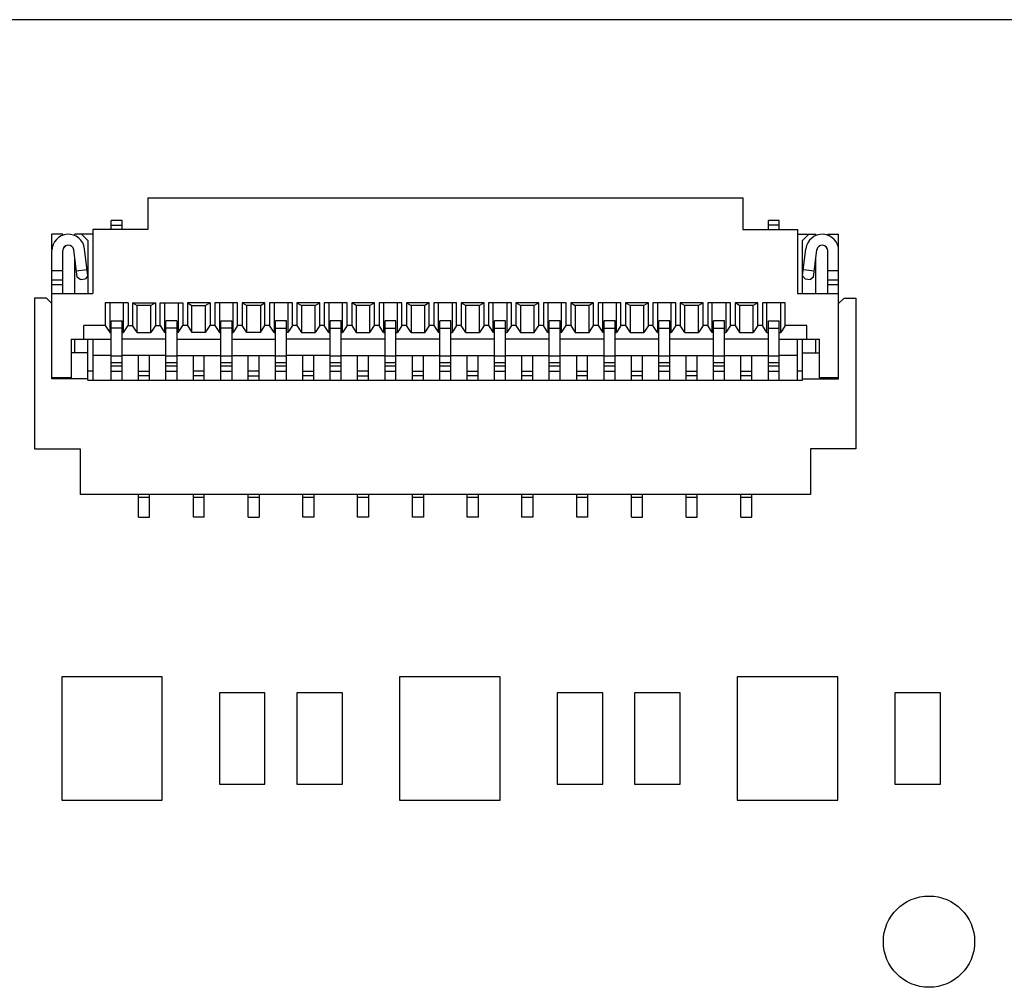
# Model space of a CAD drawing. Header units: millimetres. Extents: x 440 to 595, y -43 to 361.
# Tile 46 of 47: x 547 to 558, y 342 to 353. Entities that reach past the tile are written whole.
import ezdxf

# ---------------------------------------------------------------- set-up
doc = ezdxf.new("R2010")
doc.units = ezdxf.units.MM
doc.header["$LTSCALE"] = 16.335
doc.layers.add('01 实线', color=7, linetype='CONTINUOUS')

msp = doc.modelspace()

# ---------------------------------------------------------------- linework, layer by layer
at = {"layer": '01 实线', "linetype": 'Continuous'}
for p, q in [((575.9216, 352.6371), (459.9216, 352.6371)), ((548.5116, 350.6871), (548.5116, 350.3371)), ((548.5116, 350.6871), (555.0316, 350.6871)), ((555.0316, 350.6871), (555.0316, 350.3371)), ((548.1116, 350.3371), (548.1116, 350.4371)), ((548.2316, 350.4371), (548.1116, 350.4371)), ((548.1116, 350.3871), (548.2316, 350.3871)), ((548.2316, 350.3371), (548.2316, 350.4371)), ((555.3116, 350.3371), (555.3116, 350.4371)), ((555.4316, 350.4371), (555.3116, 350.4371)), ((555.4316, 350.3871), (555.3116, 350.3871)), ((555.4316, 350.3371), (555.4316, 350.4371)), ((547.4616, 350.1178), (547.4616, 350.2871)), ((547.5816, 350.2871), (547.4616, 350.2871)), ((547.5816, 350.2754), (547.5816, 350.2871)), ((547.7116, 350.2716), (547.7116, 350.2871)), ((547.9116, 350.2871), (547.7116, 350.2871)), ((547.8566, 350.2171), (547.7866, 350.2871)), ((547.9116, 350.3371), (547.9116, 349.6371)), ((548.5116, 350.3371), (547.9116, 350.3371)), ((555.0316, 350.3371), (555.6316, 350.3371)), ((555.6316, 350.3371), (555.6316, 349.6371)), ((555.6316, 350.2871), (555.8316, 350.2871)), ((555.7566, 350.2871), (555.6866, 350.2171)), ((555.8316, 350.2716), (555.8316, 350.2871)), ((555.9616, 350.2871), (555.9616, 350.2754)), ((555.9616, 350.2871), (556.0816, 350.2871)), ((556.0816, 350.1178), (556.0816, 350.2871)), ((547.8566, 350.2171), (547.8566, 349.6371)), ((555.6866, 349.6371), (555.6866, 350.2171)), ((547.4656, 350.1371), (547.4616, 350.1371)), ((547.4616, 348.7038), (547.4616, 350.1071)), ((547.5816, 349.6371), (547.5816, 350.1071)), ((547.6141, 350.1596), (547.5891, 350.1346)), ((547.7371, 349.8169), (547.7012, 350.1143)), ((547.8563, 349.8313), (547.8203, 350.1287)), ((555.6869, 349.8313), (555.7229, 350.1287)), ((555.8061, 349.8169), (555.842, 350.1143)), ((555.9541, 350.1346), (555.9291, 350.1596)), ((555.9616, 349.6371), (555.9616, 350.1071)), ((556.0816, 350.1371), (556.0776, 350.1371)), ((556.0816, 348.7038), (556.0816, 350.1071)), ((547.7116, 349.6371), (547.7116, 350.028)), ((555.8316, 349.6371), (555.8316, 350.028)), ((547.5816, 349.8871), (547.4616, 349.8871)), ((547.7287, 349.8864), (547.8479, 349.9008)), ((555.6954, 349.9008), (555.8145, 349.8864)), ((556.0816, 349.8871), (555.9616, 349.8871)), ((547.4616, 349.7871), (547.5816, 349.7871)), ((547.4616, 349.7371), (547.5816, 349.7371)), ((547.7705, 349.7907), (547.7371, 349.8169)), ((547.7705, 349.7907), (547.8301, 349.7979)), ((547.8563, 349.8313), (547.8301, 349.7979)), ((555.7131, 349.7979), (555.6869, 349.8313)), ((555.7131, 349.7979), (555.7727, 349.7907)), ((555.8061, 349.8169), (555.7727, 349.7907)), ((555.9616, 349.7871), (556.0816, 349.7871)), ((555.9616, 349.7371), (556.0816, 349.7371)), ((547.4616, 349.6371), (547.9116, 349.6371)), ((555.6316, 349.6371), (556.0816, 349.6371)), ((547.2716, 349.5871), (547.2716, 347.9371)), ((547.4016, 349.5871), (547.2716, 349.5871)), ((547.4616, 349.5271), (547.4016, 349.5871)), ((548.0466, 349.5371), (548.0466, 349.2871)), ((548.2966, 349.5371), (548.0466, 349.5371)), ((548.0966, 349.5371), (548.0966, 349.2121)), ((548.2466, 349.2121), (548.2466, 349.5371)), ((548.2966, 349.5371), (548.2966, 349.2871)), ((548.3466, 349.5371), (548.3466, 349.2871)), ((548.3466, 349.5371), (548.5966, 349.5371)), ((548.3466, 349.5371), (548.3966, 349.505)), ((548.5966, 349.5371), (548.5466, 349.505)), ((548.5966, 349.5371), (548.5966, 349.2871)), ((548.6466, 349.2871), (548.6466, 349.5371)), ((548.6466, 349.5371), (548.8966, 349.5371)), ((548.6966, 349.5371), (548.6966, 349.2121)), ((548.8466, 349.5371), (548.8466, 349.2121)), ((548.8966, 349.5371), (548.8966, 349.2871)), ((548.9466, 349.5371), (548.9466, 349.2871)), ((549.1966, 349.5371), (548.9466, 349.5371)), ((548.9466, 349.5371), (548.9966, 349.505)), ((549.1966, 349.5371), (549.1466, 349.505)), ((549.1966, 349.5371), (549.1966, 349.2871)), ((549.2466, 349.5371), (549.2466, 349.2871)), ((549.4966, 349.5371), (549.2466, 349.5371)), ((549.2966, 349.5371), (549.2966, 349.2121)), ((549.4466, 349.2121), (549.4466, 349.5371)), ((549.4966, 349.2871), (549.4966, 349.5371)), ((549.5466, 349.5371), (549.5466, 349.2871)), ((549.7966, 349.5371), (549.5466, 349.5371)), ((549.5466, 349.5371), (549.5966, 349.505)), ((549.7466, 349.505), (549.7966, 349.5371)), ((549.7966, 349.2871), (549.7966, 349.5371)), ((549.8466, 349.5371), (549.8466, 349.2871)), ((550.0966, 349.5371), (549.8466, 349.5371)), ((549.8966, 349.5371), (549.8966, 349.2121)), ((550.0466, 349.5371), (550.0466, 349.2121)), ((550.0966, 349.2871), (550.0966, 349.5371)), ((550.1466, 349.5371), (550.1466, 349.2871)), ((550.3966, 349.5371), (550.1466, 349.5371)), ((550.1466, 349.5371), (550.1966, 349.505)), ((550.3466, 349.505), (550.3966, 349.5371)), ((550.3966, 349.2871), (550.3966, 349.5371)), ((550.4466, 349.5371), (550.4466, 349.2871)), ((550.6966, 349.5371), (550.4466, 349.5371)), ((550.4966, 349.5371), (550.4966, 349.2121)), ((550.6466, 349.2121), (550.6466, 349.5371)), ((550.6966, 349.2871), (550.6966, 349.5371)), ((550.7466, 349.5371), (550.7466, 349.2871)), ((550.9966, 349.5371), (550.7466, 349.5371)), ((550.7966, 349.505), (550.7466, 349.5371)), ((550.9966, 349.5371), (550.9466, 349.505)), ((550.9966, 349.2871), (550.9966, 349.5371)), ((551.0466, 349.5371), (551.0466, 349.2871)), ((551.2966, 349.5371), (551.0466, 349.5371)), ((551.0966, 349.5371), (551.0966, 349.2121)), ((551.2466, 349.2121), (551.2466, 349.5371)), ((551.2966, 349.2871), (551.2966, 349.5371)), ((551.3466, 349.5371), (551.3466, 349.2871)), ((551.5966, 349.5371), (551.3466, 349.5371)), ((551.3466, 349.5371), (551.3966, 349.505)), ((551.5966, 349.5371), (551.5466, 349.505)), ((551.5966, 349.2871), (551.5966, 349.5371)), ((551.6466, 349.5371), (551.6466, 349.2871)), ((551.8966, 349.5371), (551.6466, 349.5371)), ((551.6966, 349.2121), (551.6966, 349.5371)), ((551.8466, 349.5371), (551.8466, 349.2121)), ((551.8966, 349.2871), (551.8966, 349.5371)), ((551.9466, 349.5371), (551.9466, 349.2871)), ((552.1966, 349.5371), (551.9466, 349.5371)), ((551.9466, 349.5371), (551.9966, 349.505)), ((552.1966, 349.5371), (552.1466, 349.505)), ((552.1966, 349.2871), (552.1966, 349.5371)), ((552.2466, 349.5371), (552.2466, 349.2871)), ((552.4966, 349.5371), (552.2466, 349.5371)), ((552.2966, 349.2121), (552.2966, 349.5371)), ((552.4466, 349.5371), (552.4466, 349.2121)), ((552.4966, 349.2871), (552.4966, 349.5371)), ((552.5466, 349.5371), (552.5466, 349.2871)), ((552.7966, 349.5371), (552.5466, 349.5371)), ((552.5966, 349.505), (552.5466, 349.5371)), ((552.7966, 349.5371), (552.7466, 349.505)), ((552.7966, 349.2871), (552.7966, 349.5371)), ((552.8466, 349.5371), (552.8466, 349.2871)), ((553.0966, 349.5371), (552.8466, 349.5371)), ((552.8966, 349.5371), (552.8966, 349.2121)), ((553.0466, 349.2121), (553.0466, 349.5371)), ((553.0966, 349.2871), (553.0966, 349.5371)), ((553.1466, 349.5371), (553.1466, 349.2871)), ((553.3966, 349.5371), (553.1466, 349.5371)), ((553.1466, 349.5371), (553.1966, 349.505)), ((553.3966, 349.5371), (553.3466, 349.505)), ((553.3966, 349.2871), (553.3966, 349.5371)), ((553.4466, 349.5371), (553.4466, 349.2871)), ((553.6966, 349.5371), (553.4466, 349.5371)), ((553.4966, 349.2121), (553.4966, 349.5371)), ((553.6466, 349.2121), (553.6466, 349.5371)), ((553.6966, 349.2871), (553.6966, 349.5371)), ((553.7466, 349.5371), (553.7466, 349.2871)), ((553.9966, 349.5371), (553.7466, 349.5371)), ((553.7966, 349.505), (553.7466, 349.5371)), ((553.9966, 349.5371), (553.9466, 349.505)), ((553.9966, 349.2871), (553.9966, 349.5371)), ((554.0466, 349.5371), (554.0466, 349.2871)), ((554.2966, 349.5371), (554.0466, 349.5371)), ((554.0966, 349.5371), (554.0966, 349.2121)), ((554.2466, 349.2121), (554.2466, 349.5371)), ((554.2966, 349.2871), (554.2966, 349.5371)), ((554.3466, 349.5371), (554.3466, 349.2871)), ((554.5966, 349.5371), (554.3466, 349.5371)), ((554.3466, 349.5371), (554.3966, 349.505)), ((554.5966, 349.5371), (554.5466, 349.505)), ((554.5966, 349.2871), (554.5966, 349.5371)), ((554.6466, 349.5371), (554.6466, 349.2871)), ((554.8966, 349.5371), (554.6466, 349.5371)), ((554.6966, 349.2121), (554.6966, 349.5371)), ((554.8466, 349.5371), (554.8466, 349.2121)), ((554.8966, 349.2871), (554.8966, 349.5371)), ((554.9466, 349.5371), (554.9466, 349.2871)), ((555.1966, 349.5371), (554.9466, 349.5371)), ((554.9966, 349.505), (554.9466, 349.5371)), ((555.1966, 349.5371), (555.1466, 349.505)), ((555.1966, 349.2871), (555.1966, 349.5371)), ((555.2466, 349.5371), (555.2466, 349.2871)), ((555.4966, 349.5371), (555.2466, 349.5371)), ((555.2966, 349.2121), (555.2966, 349.5371)), ((555.4466, 349.2121), (555.4466, 349.5371)), ((555.4966, 349.2871), (555.4966, 349.5371)), ((556.1416, 349.5871), (556.0816, 349.5271)), ((556.1416, 349.5871), (556.2716, 349.5871)), ((556.2716, 349.5871), (556.2716, 347.9371)), ((548.3966, 349.2121), (548.3966, 349.505)), ((548.5466, 349.505), (548.3966, 349.505)), ((548.5466, 349.2121), (548.5466, 349.505)), ((548.9966, 349.2121), (548.9966, 349.505)), ((548.9966, 349.505), (549.1466, 349.505)), ((549.1466, 349.2121), (549.1466, 349.505)), ((549.5966, 349.2121), (549.5966, 349.505)), ((549.7466, 349.505), (549.5966, 349.505)), ((549.7466, 349.505), (549.7466, 349.2121)), ((550.1966, 349.505), (550.1966, 349.2121)), ((550.3466, 349.505), (550.1966, 349.505)), ((550.3466, 349.2121), (550.3466, 349.505)), ((550.7966, 349.505), (550.7966, 349.2121)), ((550.9466, 349.505), (550.7966, 349.505)), ((550.9466, 349.2121), (550.9466, 349.505)), ((551.3966, 349.505), (551.3966, 349.2121)), ((551.5466, 349.505), (551.3966, 349.505)), ((551.5466, 349.2121), (551.5466, 349.505)), ((551.9966, 349.2121), (551.9966, 349.505)), ((552.1466, 349.505), (551.9966, 349.505)), ((552.1466, 349.2121), (552.1466, 349.505)), ((552.5966, 349.505), (552.5966, 349.2121)), ((552.7466, 349.505), (552.5966, 349.505)), ((552.7466, 349.2121), (552.7466, 349.505)), ((553.1966, 349.505), (553.1966, 349.2121)), ((553.3466, 349.505), (553.1966, 349.505)), ((553.3466, 349.2121), (553.3466, 349.505)), ((553.7966, 349.505), (553.7966, 349.2121)), ((553.9466, 349.505), (553.7966, 349.505)), ((553.9466, 349.2121), (553.9466, 349.505)), ((554.3966, 349.2121), (554.3966, 349.505)), ((554.5466, 349.505), (554.3966, 349.505)), ((554.5466, 349.2121), (554.5466, 349.505)), ((554.9966, 349.505), (554.9966, 349.2121)), ((555.1466, 349.505), (554.9966, 349.505)), ((555.1466, 349.2121), (555.1466, 349.505)), ((548.1116, 348.6871), (548.1116, 349.3371)), ((548.1116, 349.3371), (548.2316, 349.3371)), ((548.2316, 348.6871), (548.2316, 349.3371)), ((548.7116, 348.6871), (548.7116, 349.3371)), ((548.8316, 349.3371), (548.7116, 349.3371)), ((548.8316, 349.3371), (548.8316, 348.6871)), ((549.3116, 348.6871), (549.3116, 349.3371)), ((549.3116, 349.3371), (549.4316, 349.3371)), ((549.4316, 349.3371), (549.4316, 348.6871)), ((549.9116, 348.6871), (549.9116, 349.3371)), ((550.0316, 349.3371), (549.9116, 349.3371)), ((550.0316, 348.6871), (550.0316, 349.3371)), ((550.5116, 348.6871), (550.5116, 349.3371)), ((550.6316, 349.3371), (550.5116, 349.3371)), ((550.6316, 348.6871), (550.6316, 349.3371)), ((551.1116, 348.6871), (551.1116, 349.3371)), ((551.2316, 349.3371), (551.1116, 349.3371)), ((551.2316, 348.6871), (551.2316, 349.3371)), ((551.7116, 348.6871), (551.7116, 349.3371)), ((551.8316, 349.3371), (551.7116, 349.3371)), ((551.8316, 348.6871), (551.8316, 349.3371)), ((552.3116, 348.6871), (552.3116, 349.3371)), ((552.4316, 349.3371), (552.3116, 349.3371)), ((552.4316, 348.6871), (552.4316, 349.3371)), ((552.9116, 348.6871), (552.9116, 349.3371)), ((553.0316, 349.3371), (552.9116, 349.3371)), ((553.0316, 348.6871), (553.0316, 349.3371)), ((553.5116, 348.6871), (553.5116, 349.3371)), ((553.6316, 349.3371), (553.5116, 349.3371)), ((553.6316, 348.6871), (553.6316, 349.3371)), ((554.1116, 348.6871), (554.1116, 349.3371)), ((554.2316, 349.3371), (554.1116, 349.3371)), ((554.2316, 348.6871), (554.2316, 349.3371)), ((554.7116, 348.6871), (554.7116, 349.3371)), ((554.8316, 349.3371), (554.7116, 349.3371)), ((554.8316, 348.6871), (554.8316, 349.3371)), ((555.3116, 348.6871), (555.3116, 349.3371)), ((555.3116, 349.3371), (555.4316, 349.3371)), ((555.4316, 348.6871), (555.4316, 349.3371)), ((547.8116, 349.1371), (547.8116, 349.2871)), ((548.0466, 349.2871), (547.8116, 349.2871)), ((548.0466, 349.2871), (548.0966, 349.2121)), ((548.0966, 349.2121), (548.1116, 349.2121)), ((548.2316, 349.2571), (548.1116, 349.2571)), ((548.2316, 349.2121), (548.2466, 349.2121)), ((548.2466, 349.2121), (548.2966, 349.2871)), ((548.2966, 349.2871), (548.3466, 349.2871)), ((548.3966, 349.2121), (548.3466, 349.2871)), ((548.3966, 349.2121), (548.5466, 349.2121)), ((548.5966, 349.2871), (548.5466, 349.2121)), ((548.5966, 349.2871), (548.6466, 349.2871)), ((548.6466, 349.2871), (548.6966, 349.2121)), ((548.7116, 349.2121), (548.6966, 349.2121)), ((548.8316, 349.2571), (548.7116, 349.2571)), ((548.8466, 349.2121), (548.8316, 349.2121)), ((548.8466, 349.2121), (548.8966, 349.2871)), ((548.9466, 349.2871), (548.8966, 349.2871)), ((548.9466, 349.2871), (548.9966, 349.2121)), ((549.1466, 349.2121), (548.9966, 349.2121)), ((549.1466, 349.2121), (549.1966, 349.2871)), ((549.2466, 349.2871), (549.1966, 349.2871)), ((549.2466, 349.2871), (549.2966, 349.2121)), ((549.2966, 349.2121), (549.3116, 349.2121)), ((549.4316, 349.2571), (549.3116, 349.2571)), ((549.4316, 349.2121), (549.4466, 349.2121)), ((549.4966, 349.2871), (549.4466, 349.2121)), ((549.5466, 349.2871), (549.4966, 349.2871)), ((549.5966, 349.2121), (549.5466, 349.2871)), ((549.7466, 349.2121), (549.5966, 349.2121)), ((549.7466, 349.2121), (549.7966, 349.2871)), ((549.8466, 349.2871), (549.7966, 349.2871)), ((549.8966, 349.2121), (549.8466, 349.2871)), ((549.8966, 349.2121), (549.9116, 349.2121)), ((549.9116, 349.2571), (550.0316, 349.2571)), ((550.0466, 349.2121), (550.0316, 349.2121)), ((550.0966, 349.2871), (550.0466, 349.2121)), ((550.1466, 349.2871), (550.0966, 349.2871)), ((550.1466, 349.2871), (550.1966, 349.2121)), ((550.1966, 349.2121), (550.3466, 349.2121)), ((550.3966, 349.2871), (550.3466, 349.2121)), ((550.4466, 349.2871), (550.3966, 349.2871)), ((550.4966, 349.2121), (550.4466, 349.2871)), ((550.4966, 349.2121), (550.5116, 349.2121)), ((550.5116, 349.2571), (550.6316, 349.2571)), ((550.6316, 349.2121), (550.6466, 349.2121)), ((550.6966, 349.2871), (550.6466, 349.2121)), ((550.7466, 349.2871), (550.6966, 349.2871)), ((550.7466, 349.2871), (550.7966, 349.2121)), ((550.7966, 349.2121), (550.9466, 349.2121)), ((550.9466, 349.2121), (550.9966, 349.2871)), ((551.0466, 349.2871), (550.9966, 349.2871)), ((551.0966, 349.2121), (551.0466, 349.2871)), ((551.0966, 349.2121), (551.1116, 349.2121)), ((551.1116, 349.2571), (551.2316, 349.2571)), ((551.2316, 349.2121), (551.2466, 349.2121)), ((551.2966, 349.2871), (551.2466, 349.2121)), ((551.3466, 349.2871), (551.2966, 349.2871)), ((551.3966, 349.2121), (551.3466, 349.2871)), ((551.3966, 349.2121), (551.5466, 349.2121)), ((551.5966, 349.2871), (551.5466, 349.2121)), ((551.6466, 349.2871), (551.5966, 349.2871)), ((551.6466, 349.2871), (551.6966, 349.2121)), ((551.7116, 349.2121), (551.6966, 349.2121)), ((551.7116, 349.2571), (551.8316, 349.2571)), ((551.8316, 349.2121), (551.8466, 349.2121)), ((551.8966, 349.2871), (551.8466, 349.2121)), ((551.9466, 349.2871), (551.8966, 349.2871)), ((551.9966, 349.2121), (551.9466, 349.2871)), ((551.9966, 349.2121), (552.1466, 349.2121)), ((552.1966, 349.2871), (552.1466, 349.2121)), ((552.2466, 349.2871), (552.1966, 349.2871)), ((552.2466, 349.2871), (552.2966, 349.2121)), ((552.3116, 349.2121), (552.2966, 349.2121)), ((552.3116, 349.2571), (552.4316, 349.2571)), ((552.4316, 349.2121), (552.4466, 349.2121)), ((552.4966, 349.2871), (552.4466, 349.2121)), ((552.5466, 349.2871), (552.4966, 349.2871)), ((552.5466, 349.2871), (552.5966, 349.2121)), ((552.5966, 349.2121), (552.7466, 349.2121)), ((552.7466, 349.2121), (552.7966, 349.2871)), ((552.8466, 349.2871), (552.7966, 349.2871)), ((552.8966, 349.2121), (552.8466, 349.2871)), ((552.8966, 349.2121), (552.9116, 349.2121)), ((552.9116, 349.2571), (553.0316, 349.2571)), ((553.0466, 349.2121), (553.0316, 349.2121)), ((553.0466, 349.2121), (553.0966, 349.2871)), ((553.1466, 349.2871), (553.0966, 349.2871)), ((553.1466, 349.2871), (553.1966, 349.2121)), ((553.1966, 349.2121), (553.3466, 349.2121)), ((553.3466, 349.2121), (553.3966, 349.2871)), ((553.4466, 349.2871), (553.3966, 349.2871)), ((553.4466, 349.2871), (553.4966, 349.2121)), ((553.5116, 349.2121), (553.4966, 349.2121)), ((553.5116, 349.2571), (553.6316, 349.2571)), ((553.6316, 349.2121), (553.6466, 349.2121)), ((553.6966, 349.2871), (553.6466, 349.2121)), ((553.7466, 349.2871), (553.6966, 349.2871)), ((553.7466, 349.2871), (553.7966, 349.2121)), ((553.7966, 349.2121), (553.9466, 349.2121)), ((553.9966, 349.2871), (553.9466, 349.2121)), ((554.0466, 349.2871), (553.9966, 349.2871)), ((554.0966, 349.2121), (554.0466, 349.2871)), ((554.0966, 349.2121), (554.1116, 349.2121)), ((554.1116, 349.2571), (554.2316, 349.2571)), ((554.2316, 349.2121), (554.2466, 349.2121)), ((554.2966, 349.2871), (554.2466, 349.2121)), ((554.3466, 349.2871), (554.2966, 349.2871)), ((554.3966, 349.2121), (554.3466, 349.2871)), ((554.3966, 349.2121), (554.5466, 349.2121)), ((554.5966, 349.2871), (554.5466, 349.2121)), ((554.6466, 349.2871), (554.5966, 349.2871)), ((554.6966, 349.2121), (554.6466, 349.2871)), ((554.7116, 349.2121), (554.6966, 349.2121)), ((554.7116, 349.2571), (554.8316, 349.2571)), ((554.8316, 349.2121), (554.8466, 349.2121)), ((554.8966, 349.2871), (554.8466, 349.2121)), ((554.9466, 349.2871), (554.8966, 349.2871)), ((554.9466, 349.2871), (554.9966, 349.2121)), ((554.9966, 349.2121), (555.1466, 349.2121)), ((555.1966, 349.2871), (555.1466, 349.2121)), ((555.2466, 349.2871), (555.1966, 349.2871)), ((555.2966, 349.2121), (555.2466, 349.2871)), ((555.2966, 349.2121), (555.3116, 349.2121)), ((555.3116, 349.2571), (555.4316, 349.2571)), ((555.4316, 349.2121), (555.4466, 349.2121)), ((555.4966, 349.2871), (555.4466, 349.2121)), ((555.7316, 349.2871), (555.4966, 349.2871)), ((555.7316, 349.1371), (555.7316, 349.2871)), ((547.6716, 349.1371), (547.6716, 348.7121)), ((547.6716, 349.1371), (548.1116, 349.1371)), ((547.7116, 348.9871), (547.7116, 349.1371)), ((547.8566, 348.6871), (547.8566, 349.1371)), ((547.9116, 349.1371), (547.9116, 348.6871)), ((548.7116, 349.1371), (548.2316, 349.1371)), ((548.8316, 349.1371), (549.3116, 349.1371)), ((549.4316, 349.1371), (549.9116, 349.1371)), ((550.5116, 349.1371), (550.0316, 349.1371)), ((551.1116, 349.1371), (550.6316, 349.1371)), ((551.7116, 349.1371), (551.2316, 349.1371)), ((552.3116, 349.1371), (551.8316, 349.1371)), ((552.9116, 349.1371), (552.4316, 349.1371)), ((553.5116, 349.1371), (553.0316, 349.1371)), ((554.1116, 349.1371), (553.6316, 349.1371)), ((554.7116, 349.1371), (554.2316, 349.1371)), ((555.3116, 349.1371), (554.8316, 349.1371)), ((555.4316, 349.1371), (555.8716, 349.1371)), ((555.6316, 348.6871), (555.6316, 349.1371)), ((555.6866, 348.6871), (555.6866, 349.1371)), ((555.8316, 348.9871), (555.8316, 349.1371)), ((555.8716, 348.7121), (555.8716, 349.1371)), ((547.8566, 348.9871), (547.6716, 348.9871)), ((555.6866, 348.9871), (555.8716, 348.9871)), ((548.1116, 348.9571), (547.9116, 348.9571)), ((548.2316, 348.9508), (548.1116, 348.9508)), ((548.1116, 348.8801), (548.2316, 348.8801)), ((548.7116, 348.9571), (548.2316, 348.9571)), ((548.4116, 348.6871), (548.4116, 348.9571)), ((548.5316, 348.6871), (548.5316, 348.9571)), ((548.8316, 348.9508), (548.7116, 348.9508)), ((548.7116, 348.8801), (548.8316, 348.8801)), ((548.8316, 348.9571), (549.3116, 348.9571)), ((549.0116, 348.6871), (549.0116, 348.9571)), ((549.1316, 348.6871), (549.1316, 348.9571)), ((549.4316, 348.9508), (549.3116, 348.9508)), ((549.3116, 348.8801), (549.4316, 348.8801)), ((549.4316, 348.9571), (549.9116, 348.9571)), ((549.6116, 348.6871), (549.6116, 348.9571)), ((549.7316, 348.6871), (549.7316, 348.9571)), ((550.0316, 348.9508), (549.9116, 348.9508)), ((549.9116, 348.8801), (550.0316, 348.8801)), ((550.5116, 348.9571), (550.0316, 348.9571)), ((550.2116, 348.6871), (550.2116, 348.9571)), ((550.3316, 348.6871), (550.3316, 348.9571)), ((550.6316, 348.9508), (550.5116, 348.9508)), ((550.5116, 348.8801), (550.6316, 348.8801)), ((550.6316, 348.9571), (551.1116, 348.9571)), ((550.8116, 348.6871), (550.8116, 348.9571)), ((550.9316, 348.6871), (550.9316, 348.9571)), ((551.2316, 348.9508), (551.1116, 348.9508)), ((551.1116, 348.8801), (551.2316, 348.8801)), ((551.2316, 348.9571), (551.7116, 348.9571)), ((551.4116, 348.6871), (551.4116, 348.9571)), ((551.5316, 348.6871), (551.5316, 348.9571)), ((551.8316, 348.9508), (551.7116, 348.9508)), ((551.7116, 348.8801), (551.8316, 348.8801)), ((551.8316, 348.9571), (552.3116, 348.9571)), ((552.0116, 348.6871), (552.0116, 348.9571)), ((552.1316, 348.6871), (552.1316, 348.9571)), ((552.4316, 348.9508), (552.3116, 348.9508)), ((552.3116, 348.8801), (552.4316, 348.8801)), ((552.4316, 348.9571), (552.9116, 348.9571)), ((552.6116, 348.6871), (552.6116, 348.9571)), ((552.7316, 348.6871), (552.7316, 348.9571)), ((553.0316, 348.9508), (552.9116, 348.9508)), ((552.9116, 348.8801), (553.0316, 348.8801)), ((553.0316, 348.9571), (553.5116, 348.9571)), ((553.2116, 348.6871), (553.2116, 348.9571)), ((553.3316, 348.6871), (553.3316, 348.9571)), ((553.6316, 348.9508), (553.5116, 348.9508)), ((553.5116, 348.8801), (553.6316, 348.8801)), ((553.6316, 348.9571), (554.1116, 348.9571)), ((553.8116, 348.6871), (553.8116, 348.9571)), ((553.9316, 348.6871), (553.9316, 348.9571)), ((554.2316, 348.9508), (554.1116, 348.9508)), ((554.1116, 348.8801), (554.2316, 348.8801)), ((554.2316, 348.9571), (554.7116, 348.9571)), ((554.4116, 348.6871), (554.4116, 348.9571)), ((554.5316, 348.6871), (554.5316, 348.9571)), ((554.8316, 348.9508), (554.7116, 348.9508)), ((554.7116, 348.8801), (554.8316, 348.8801)), ((554.8316, 348.9571), (555.3116, 348.9571)), ((555.0116, 348.6871), (555.0116, 348.9571)), ((555.1316, 348.6871), (555.1316, 348.9571)), ((555.4316, 348.9508), (555.3116, 348.9508)), ((555.3116, 348.8801), (555.4316, 348.8801)), ((555.6316, 348.9571), (555.4316, 348.9571)), ((547.9116, 348.7871), (547.8566, 348.7871)), ((548.2316, 348.8428), (548.1116, 348.8428)), ((548.1116, 348.7863), (548.2316, 348.7863)), ((548.4116, 348.7871), (548.5316, 348.7871)), ((548.8316, 348.8428), (548.7116, 348.8428)), ((548.7116, 348.7863), (548.8316, 348.7863)), ((549.1316, 348.7871), (549.0116, 348.7871)), ((549.4316, 348.8428), (549.3116, 348.8428)), ((549.3116, 348.7863), (549.4316, 348.7863)), ((549.7316, 348.7871), (549.6116, 348.7871)), ((550.0316, 348.8428), (549.9116, 348.8428)), ((549.9116, 348.7863), (550.0316, 348.7863)), ((550.2116, 348.7871), (550.3316, 348.7871)), ((550.6316, 348.8428), (550.5116, 348.8428)), ((550.5116, 348.7863), (550.6316, 348.7863)), ((550.9316, 348.7871), (550.8116, 348.7871)), ((551.2316, 348.8428), (551.1116, 348.8428)), ((551.1116, 348.7863), (551.2316, 348.7863)), ((551.4116, 348.7871), (551.5316, 348.7871)), ((551.8316, 348.8428), (551.7116, 348.8428)), ((551.7116, 348.7863), (551.8316, 348.7863)), ((552.0116, 348.7871), (552.1316, 348.7871)), ((552.4316, 348.8428), (552.3116, 348.8428)), ((552.3116, 348.7863), (552.4316, 348.7863)), ((552.6116, 348.7871), (552.7316, 348.7871)), ((553.0316, 348.8428), (552.9116, 348.8428)), ((552.9116, 348.7863), (553.0316, 348.7863)), ((553.2116, 348.7871), (553.3316, 348.7871)), ((553.6316, 348.8428), (553.5116, 348.8428)), ((553.5116, 348.7863), (553.6316, 348.7863)), ((553.8116, 348.7871), (553.9316, 348.7871)), ((554.2316, 348.8428), (554.1116, 348.8428)), ((554.1116, 348.7863), (554.2316, 348.7863)), ((554.4116, 348.7871), (554.5316, 348.7871)), ((554.8316, 348.8428), (554.7116, 348.8428)), ((554.7116, 348.7863), (554.8316, 348.7863)), ((555.0116, 348.7871), (555.1316, 348.7871)), ((555.4316, 348.8428), (555.3116, 348.8428)), ((555.3116, 348.7863), (555.4316, 348.7863)), ((555.6866, 348.7871), (555.6316, 348.7871)), ((547.6716, 348.7121), (547.4616, 348.7121)), ((547.8566, 348.7038), (547.4616, 348.7038)), ((547.8566, 348.6871), (555.6866, 348.6871)), ((548.5316, 348.7371), (548.4116, 348.7371)), ((549.1316, 348.7371), (549.0116, 348.7371)), ((549.6116, 348.7371), (549.7316, 348.7371)), ((550.3316, 348.7371), (550.2116, 348.7371)), ((550.8116, 348.7371), (550.9316, 348.7371)), ((551.5316, 348.7371), (551.4116, 348.7371)), ((552.1316, 348.7371), (552.0116, 348.7371)), ((552.7316, 348.7371), (552.6116, 348.7371)), ((553.3316, 348.7371), (553.2116, 348.7371)), ((553.9316, 348.7371), (553.8116, 348.7371)), ((554.5316, 348.7371), (554.4116, 348.7371)), ((555.1316, 348.7371), (555.0116, 348.7371)), ((555.6866, 348.7038), (556.0816, 348.7038)), ((556.0816, 348.7121), (555.8716, 348.7121)), ((547.2716, 347.9371), (547.7716, 347.9371)), ((547.7716, 347.9371), (547.7716, 347.4371)), ((555.7716, 347.9371), (555.7716, 347.4371)), ((556.2716, 347.9371), (555.7716, 347.9371)), ((555.7716, 347.4371), (547.7716, 347.4371)), ((548.4116, 347.1871), (548.4116, 347.4371)), ((548.4116, 347.4071), (548.5316, 347.4071)), ((548.5316, 347.1871), (548.5316, 347.4371)), ((549.0116, 347.1871), (549.0116, 347.4371)), ((549.0116, 347.4071), (549.1316, 347.4071)), ((549.1316, 347.1871), (549.1316, 347.4371)), ((549.6116, 347.1871), (549.6116, 347.4371)), ((549.6116, 347.4071), (549.7316, 347.4071)), ((549.7316, 347.4371), (549.7316, 347.1871)), ((550.2116, 347.1871), (550.2116, 347.4371)), ((550.2116, 347.4071), (550.3316, 347.4071)), ((550.3316, 347.4371), (550.3316, 347.1871)), ((550.8116, 347.1871), (550.8116, 347.4371)), ((550.8116, 347.4071), (550.9316, 347.4071)), ((550.9316, 347.4371), (550.9316, 347.1871)), ((551.4116, 347.1871), (551.4116, 347.4371)), ((551.4116, 347.4071), (551.5316, 347.4071)), ((551.5316, 347.4371), (551.5316, 347.1871)), ((552.0116, 347.1871), (552.0116, 347.4371)), ((552.0116, 347.4071), (552.1316, 347.4071)), ((552.1316, 347.4371), (552.1316, 347.1871)), ((552.6116, 347.1871), (552.6116, 347.4371)), ((552.6116, 347.4071), (552.7316, 347.4071)), ((552.7316, 347.4371), (552.7316, 347.1871)), ((553.2116, 347.1871), (553.2116, 347.4371)), ((553.2116, 347.4071), (553.3316, 347.4071)), ((553.3316, 347.4371), (553.3316, 347.1871)), ((553.8116, 347.1871), (553.8116, 347.4371)), ((553.8116, 347.4071), (553.9316, 347.4071)), ((553.9316, 347.1871), (553.9316, 347.4371)), ((554.4116, 347.1871), (554.4116, 347.4371)), ((554.4116, 347.4071), (554.5316, 347.4071)), ((554.5316, 347.1871), (554.5316, 347.4371)), ((555.0116, 347.1871), (555.0116, 347.4371)), ((555.0116, 347.4071), (555.1316, 347.4071)), ((555.1316, 347.1871), (555.1316, 347.4371)), ((548.4116, 347.1871), (548.5316, 347.1871)), ((549.1316, 347.1871), (549.0116, 347.1871)), ((549.6116, 347.1871), (549.7316, 347.1871)), ((550.3316, 347.1871), (550.2116, 347.1871)), ((550.9316, 347.1871), (550.8116, 347.1871)), ((551.5316, 347.1871), (551.4116, 347.1871)), ((552.1316, 347.1871), (552.0116, 347.1871)), ((552.7316, 347.1871), (552.6116, 347.1871)), ((553.3316, 347.1871), (553.2116, 347.1871)), ((553.8116, 347.1871), (553.9316, 347.1871)), ((554.4116, 347.1871), (554.5316, 347.1871)), ((555.0116, 347.1871), (555.1316, 347.1871)), ((547.5716, 345.4371), (547.5716, 344.0871)), ((548.6716, 345.4371), (547.5716, 345.4371)), ((548.6716, 344.0871), (548.6716, 345.4371)), ((551.2716, 345.4371), (551.2716, 344.0871)), ((552.3716, 345.4371), (551.2716, 345.4371)), ((552.3716, 344.0871), (552.3716, 345.4371)), ((554.9716, 345.4371), (554.9716, 344.0871)), ((556.0716, 345.4371), (554.9716, 345.4371)), ((556.0716, 344.0871), (556.0716, 345.4371)), ((549.2966, 345.2621), (549.2966, 344.2621)), ((549.7966, 345.2621), (549.2966, 345.2621)), ((549.7966, 344.2621), (549.7966, 345.2621)), ((550.1466, 345.2621), (550.1466, 344.2621)), ((550.6466, 345.2621), (550.1466, 345.2621)), ((550.6466, 344.2621), (550.6466, 345.2621)), ((552.9966, 345.2621), (552.9966, 344.2621)), ((553.4966, 345.2621), (552.9966, 345.2621)), ((553.4966, 344.2621), (553.4966, 345.2621)), ((553.8466, 345.2621), (553.8466, 344.2621)), ((554.3466, 345.2621), (553.8466, 345.2621)), ((554.3466, 344.2621), (554.3466, 345.2621)), ((556.6966, 345.2621), (556.6966, 344.2621)), ((557.1966, 345.2621), (556.6966, 345.2621)), ((557.1966, 344.2621), (557.1966, 345.2621)), ((549.2966, 344.2621), (549.7966, 344.2621)), ((550.1466, 344.2621), (550.6466, 344.2621)), ((552.9966, 344.2621), (553.4966, 344.2621)), ((553.8466, 344.2621), (554.3466, 344.2621)), ((556.6966, 344.2621), (557.1966, 344.2621)), ((547.5716, 344.0871), (548.6716, 344.0871)), ((551.2716, 344.0871), (552.3716, 344.0871)), ((554.9716, 344.0871), (556.0716, 344.0871))]:
    msp.add_line(p, q, dxfattribs=at)
msp.add_circle((557.0716, 342.5371), 0.5, dxfattribs=at)
for centre, radius, start, end in [((547.6416, 350.1071), 0.18, 6.89381, 180), ((555.9016, 350.1071), 0.18, 0, 173.10619), ((547.6416, 350.1071), 0.06, 6.89381, 180), ((555.9016, 350.1071), 0.06, 0, 173.10619)]:
    msp.add_arc(centre, radius, start, end, dxfattribs=at)

doc.saveas('drawing.dxf')
